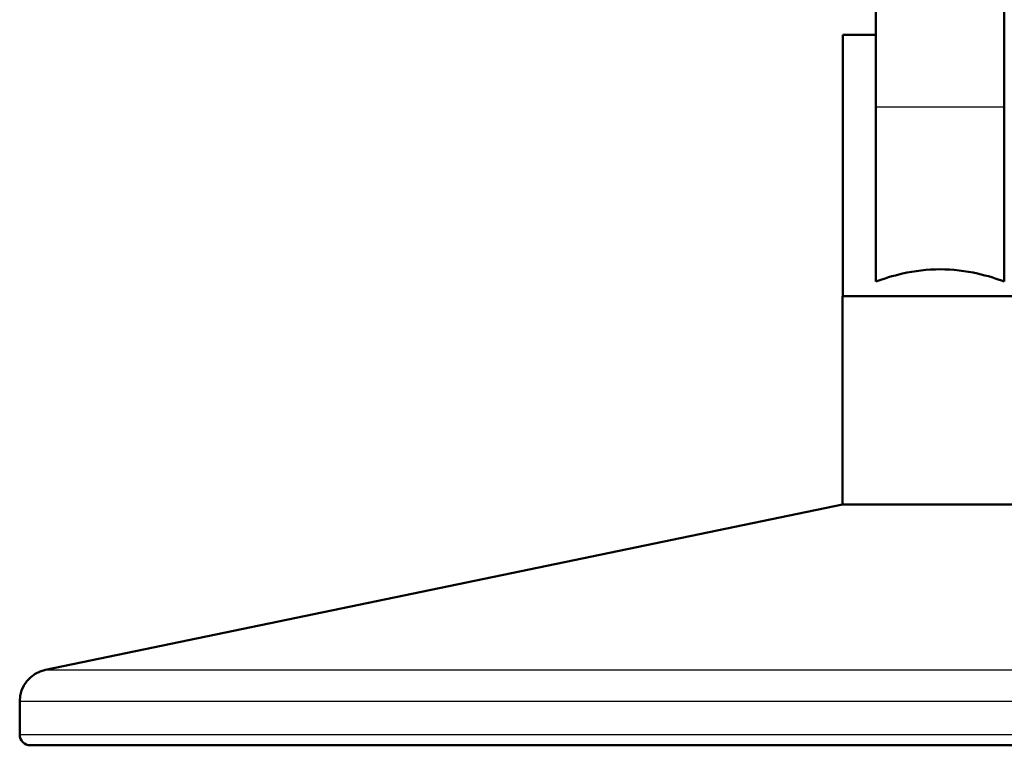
# Model space of a CAD drawing. Header units: millimetres. Extents: x 247 to 1050, y 34 to 1073.
# Tile 23 of 60: x 715 to 806, y 34 to 101. Entities that reach past the tile are written whole.
import ezdxf

# ---------------------------------------------------------------- set-up
doc = ezdxf.new("R2010")
doc.units = ezdxf.units.MM
doc.header["$LTSCALE"] = 0.75
doc.layers.add('Visible', color=7, linetype='Continuous', lineweight=50)
doc.layers.add('Visible Narrow', color=7, linetype='Continuous', lineweight=25)

msp = doc.modelspace()

# ---------------------------------------------------------------- linework, layer by layer
at = {"layer": 'Visible', "extrusion": (-1, -2e-16, 2.967e-13)}
for p, q in [((806.06, 182.889, 17.525), (806.06, 92.819, 17.525)), ((794.16, 105.971, 17.525), (794.16, 92.819, 17.525)), ((791.11, 99.494), (791.11, 75.294)), ((791.06, 55.994), (791.06, 75.294)), ((791.06, 55.994), (717.202, 40.69)), ((714.81, 34.694), (714.81, 37.752))]:
    msp.add_line(p, q, dxfattribs=at)
at = {"layer": 'Visible', "extrusion": (-2e-16, 1, -2e-16)}
for centre, radius, end in [((-800.11, 0, 99.494), 9, 48.61533), ((-800.11, 0, 75.294), 9.05, 180), ((-800.11, 0, 55.994), 9.05, 180)]:
    msp.add_arc(centre, radius, 0, end, dxfattribs=at)
at = {"layer": 'Visible', "extrusion": (-1, -2e-16, 2.967e-13)}
for centre in [(-92.819, 0, -794.16), (-92.819, 0, -806.06)]:
    msp.add_arc(centre, 17.525, 22.66311, 90, dxfattribs=at)
at = {"layer": 'Visible', "extrusion": (-2.967e-13, -2e-16, -1)}
for centre, radius, start, end in [((-717.81, 37.752), 3, 0, 78.29324), ((-715.81, 34.694), 1, 270, 0)]:
    msp.add_arc(centre, radius, start, end, dxfattribs=at)
at = {"layer": 'Visible', "extrusion": (2e-16, -1, 2e-16)}
msp.add_arc((800.11, 0, -33.694), 84.3, 0, 180, dxfattribs=at)
at = {"layer": 'Visible'}
msp.add_open_spline([(806.06, 76.647, 6.753), (805.348, 76.909, 7.377), (804.503, 77.179, 7.918), (802.481, 77.634, 8.764), (801.267, 77.782, 9), (798.954, 77.782, 9), (797.74, 77.634, 8.764), (795.717, 77.179, 7.918), (794.873, 76.909, 7.377), (794.16, 76.647, 6.753)], degree=3, knots=[2.135567, 2.135567, 2.135567, 2.135567, 2.424229, 2.424229, 2.771158, 2.771158, 3.118088, 3.118088, 3.40675, 3.40675, 3.40675, 3.40675], dxfattribs=at)
at = {"layer": 'Visible Narrow', "extrusion": (-1, -2e-16, 2.967e-13)}
msp.add_line((794.16, 92.819, 17.525), (806.06, 92.819, 17.525), dxfattribs=at)
at = {"layer": 'Visible Narrow', "extrusion": (-2e-16, 1, -2e-16)}
for centre, radius in [((-800.11, 0, 40.69), 82.909), ((-800.11, 0, 34.694), 85.3)]:
    msp.add_arc(centre, radius, 0, 180, dxfattribs=at)
at = {"layer": 'Visible Narrow', "extrusion": (2e-16, -1, 2e-16)}
msp.add_arc((800.11, 0, -37.752), 85.3, 0, 180, dxfattribs=at)

doc.saveas('drawing.dxf')
